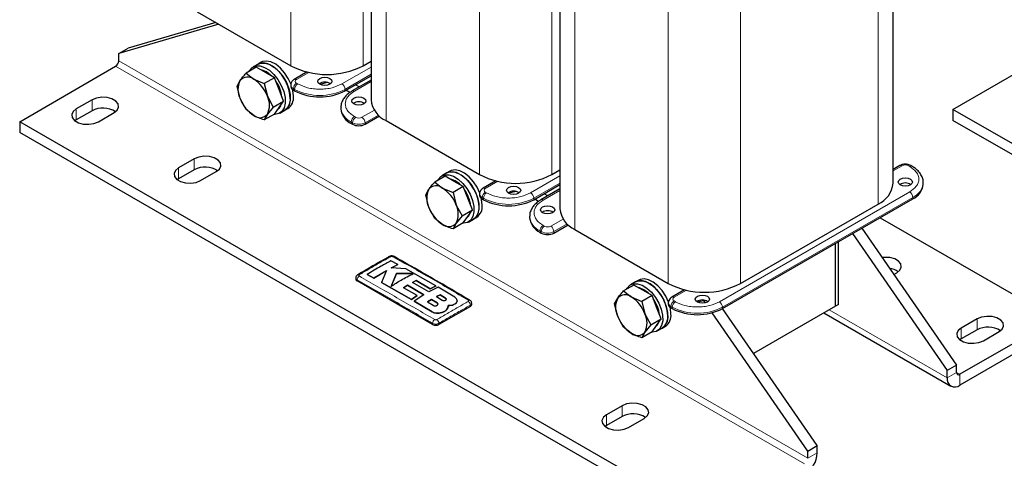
# Model space of a CAD drawing. Header units: millimetres. Extents: x 5 to 418, y 2 to 292.
# Tile 17 of 40: x 227 to 316, y 57 to 97. Entities that reach past the tile are written whole.
import ezdxf

# ---------------------------------------------------------------- set-up
doc = ezdxf.new("R2010")
doc.units = ezdxf.units.MM

msp = doc.modelspace()

# ---------------------------------------------------------------- linework, layer by layer
at = {"color": 7, "linetype": 'Continuous', "lineweight": 18}
for p, q in [((251.4828, 120.6267), (251.4828, 92.4724)), ((257.9882, 115.9196), (257.9882, 92.4724)), ((260.0529, 115.6793), (260.0529, 87.525)), ((268.4534, 110.8298), (268.4534, 82.6755)), ((274.9588, 106.1227), (274.9588, 82.6755)), ((277.0235, 105.8824), (277.0235, 77.7281)), ((304.2895, 104.6085), (304.2895, 80.014)), ((285.4239, 101.0329), (285.4239, 72.8786)), ((291.9293, 100.3589), (291.9293, 72.8786)), ((297.6852, 56.6546), (235.7426, 92.4133)), ((297.968, 57.1445), (236.0255, 92.9032)), ((256.079, 90.8314), (258.7056, 92.3478)), ((253.1167, 91.8645), (252.0061, 91.2233)), ((256.3618, 90.3415), (258.7056, 91.6946)), ((251.7232, 90.4069), (251.8364, 90.3415)), ((251.7232, 90.2762), (251.7232, 90.4069)), ((251.8364, 90.3415), (251.8364, 90.2109)), ((252.1192, 90.8314), (252.0061, 90.8967)), ((256.3618, 90.2109), (256.3618, 90.3415)), ((258.7056, 91.0415), (257.2104, 90.1783)), ((232.2071, 88.5762), (232.2071, 87.5964)), ((233.6213, 89.3926), (233.6213, 88.4128)), ((257.3235, 87.8271), (257.2104, 87.8924)), ((257.8892, 87.8271), (258.9999, 88.4682)), ((258.172, 87.3372), (259.3695, 88.0285)), ((256.9275, 87.4025), (257.0407, 87.3372)), ((256.9275, 87.2718), (256.9275, 87.4025)), ((257.0407, 87.3372), (257.0407, 87.2065)), ((258.172, 87.2065), (258.172, 87.3372)), ((241.3995, 83.2695), (241.3995, 82.2897)), ((242.8137, 84.086), (242.8137, 83.1061)), ((306.4533, 83.4674), (305.6369, 82.9961)), ((307.019, 83.4674), (307.1321, 83.4021)), ((273.0496, 81.0345), (275.6762, 82.5509)), ((270.0873, 82.0676), (268.9766, 81.4264)), ((273.3324, 80.5446), (275.6762, 81.8977)), ((268.6938, 80.61), (268.8069, 80.5446)), ((268.6938, 80.4793), (268.6938, 80.61)), ((269.0898, 81.0345), (268.9766, 81.0999)), ((275.6762, 81.2446), (274.1809, 80.3814)), ((290.0201, 71.2376), (307.1321, 81.1162)), ((290.303, 70.7477), (307.415, 80.6263)), ((307.415, 80.6263), (307.415, 80.4956)), ((268.8069, 80.5446), (268.8069, 80.414)), ((273.3324, 80.414), (273.3324, 80.5446)), ((274.2941, 78.0302), (274.1809, 78.0955)), ((274.8598, 78.0302), (275.9704, 78.6713)), ((275.1426, 77.5403), (276.3401, 78.2316)), ((273.8981, 77.6056), (274.0112, 77.5403)), ((273.8981, 77.4749), (273.8981, 77.6056)), ((274.0112, 77.5403), (274.0112, 77.4096)), ((275.1426, 77.4096), (275.1426, 77.5403)), ((257.4508, 73.1053), (257.4508, 73.2072)), ((287.0579, 72.2707), (285.9472, 71.6295)), ((264.6376, 71.1277), (264.6376, 71.1211)), ((265.4051, 71.5594), (265.4051, 71.5529)), ((267.6331, 70.8193), (267.6331, 70.9212)), ((286.0603, 71.2376), (285.9472, 71.303)), ((264.1902, 70.327), (264.1902, 70.3205)), ((285.6644, 70.8131), (285.7775, 70.7477)), ((285.6644, 70.6824), (285.6644, 70.8131)), ((285.7775, 70.7477), (285.7775, 70.6171)), ((290.303, 70.6171), (290.303, 70.7477)), ((299.8912, 70.5011), (310.4979, 64.3779)), ((264.239, 69.1865), (264.239, 69.2884)), ((264.8047, 69.1865), (264.8047, 69.2884)), ((313.1849, 69.6845), (313.1849, 68.7047)), ((311.7707, 68.8681), (311.7707, 67.8883)), ((310.4979, 64.3779), (311.3465, 64.8678)), ((311.3465, 64.8677), (311.6293, 64.7044)), ((311.6293, 64.7044), (311.6293, 63.7246)), ((281.2803, 61.8797), (281.2803, 60.8998)), ((279.8661, 61.0632), (279.8661, 60.0834)), ((297.968, 57.1445), (298.8165, 57.6344))]:
    msp.add_line(p, q, dxfattribs=at)
at = {"color": 7, "linetype": 'Continuous', "lineweight": 25}
for p, q in [((258.7056, 116.3174), (258.7056, 89.4027)), ((275.6762, 106.5206), (275.6762, 79.6058)), ((305.6369, 81.8918), (305.6369, 105.3415)), ((243.0824, 97.3219), (251.4828, 92.4724)), ((245.0335, 96.1955), (236.0255, 93.5565)), ((244.7563, 96.3556), (236.874, 94.0463)), ((236.0255, 93.5565), (236.874, 94.0463)), ((236.0255, 92.9032), (236.0255, 93.5565)), ((311.0144, 88.534), (319.6411, 93.5141)), ((227.1159, 87.4332), (235.7426, 92.4133)), ((248.3894, 92.3308), (247.4692, 91.7996)), ((248.5434, 92.6151), (248.0909, 92.3539)), ((249.2059, 91.8594), (248.3894, 92.3308)), ((248.8263, 92.7784), (248.5434, 92.6151)), ((257.9882, 92.4724), (258.7056, 92.8866)), ((247.4692, 91.7996), (248.1594, 91.2553)), ((248.1594, 91.2553), (249.1022, 90.8569)), ((250.0224, 91.3881), (249.1022, 90.8569)), ((250.0224, 91.3881), (249.2059, 91.8594)), ((250.4307, 90.3359), (250.0224, 91.3881)), ((252.9492, 91.903), (251.8061, 91.2431)), ((256.3618, 90.2109), (258.7056, 91.5639)), ((258.7056, 91.1768), (257.0104, 90.1981)), ((246.6527, 90.6378), (246.9347, 91.1458)), ((246.9347, 89.5127), (246.6527, 90.6378)), ((249.1022, 90.8569), (249.3842, 89.7317)), ((250.8389, 89.2836), (250.4307, 90.3359)), ((251.4889, 90.7334), (251.4889, 90.6028)), ((254.7681, 90.9505), (254.1173, 90.7887)), ((257.6303, 90.556), (257.2949, 90.7496)), ((247.4692, 88.5334), (246.9347, 89.5127)), ((249.3842, 89.7317), (249.9187, 88.7524)), ((251.7232, 90.2762), (251.8364, 90.2109)), ((256.7936, 90.0593), (256.4464, 90.2597)), ((233.6213, 89.3926), (232.2071, 88.5762)), ((248.1594, 87.9891), (247.4692, 88.5334)), ((249.9187, 88.7524), (249.3842, 88.0986)), ((249.9187, 88.7524), (250.8389, 89.2836)), ((250.0224, 88.1219), (250.4307, 88.7028)), ((250.4307, 88.7028), (250.8389, 89.2836)), ((250.9432, 88.4581), (251.2261, 88.6214)), ((255.9903, 88.7087), (255.9903, 88.5781)), ((372.9569, 52.7754), (311.0144, 88.534)), ((311.0144, 88.534), (311.0144, 87.5542)), ((233.6213, 88.4128), (232.2071, 87.5964)), ((234.187, 87.4332), (235.6012, 88.2496)), ((250.0224, 88.1219), (249.1022, 87.5907)), ((249.3842, 88.0986), (249.1022, 87.5907)), ((250.4907, 88.1968), (250.9432, 88.4581)), ((258.172, 87.2065), (259.457, 87.9483)), ((259.3446, 87.8834), (259.49, 87.9196)), ((289.0585, 51.6746), (227.1159, 87.4332)), ((227.1159, 87.4332), (227.1159, 86.4534)), ((232.2071, 87.5964), (232.0836, 87.5148)), ((256.9275, 87.2718), (257.0407, 87.2065)), ((260.0529, 87.525), (268.4534, 82.6755)), ((372.9569, 51.7955), (311.0144, 87.5542)), ((289.0585, 50.6947), (227.1159, 86.4534)), ((242.8137, 84.086), (241.3995, 83.2695)), ((306.2533, 83.4872), (305.6369, 83.1314)), ((307.3321, 83.4219), (307.219, 83.4872)), ((242.8137, 83.1061), (241.3995, 82.2897)), ((243.3794, 82.1266), (244.7936, 82.943)), ((265.36, 82.5339), (264.4398, 82.0027)), ((265.514, 82.8182), (265.0614, 82.557)), ((266.1765, 82.0625), (265.36, 82.5339)), ((265.7968, 82.9815), (265.514, 82.8182)), ((274.9588, 82.6755), (275.6762, 83.0897)), ((241.3995, 82.2897), (241.276, 82.2081)), ((264.4398, 82.0027), (265.13, 81.4584)), ((265.13, 81.4584), (266.0728, 81.06)), ((266.993, 81.5912), (266.0728, 81.06)), ((266.993, 81.5912), (266.1765, 82.0625)), ((267.4012, 80.539), (266.993, 81.5912)), ((269.9198, 82.1061), (268.7766, 81.4462)), ((273.3324, 80.414), (275.6762, 81.767)), ((308.3522, 81.8019), (308.3522, 81.9325)), ((263.6233, 80.8409), (263.9052, 81.3489)), ((263.9052, 79.7158), (263.6233, 80.8409)), ((266.0728, 81.06), (266.3547, 79.9348)), ((268.4595, 80.9365), (268.4595, 80.8059)), ((271.7387, 81.1536), (271.0879, 80.9918)), ((275.6762, 81.3799), (273.981, 80.4012)), ((274.6008, 80.7591), (274.2655, 80.9527)), ((264.4398, 78.7365), (263.9052, 79.7158)), ((266.3547, 79.9348), (266.8893, 78.9555)), ((267.8095, 79.4868), (267.4012, 80.539)), ((268.6938, 80.4793), (268.8069, 80.414)), ((273.7641, 80.2624), (273.417, 80.4628)), ((290.303, 70.6171), (307.415, 80.4956)), ((291.9293, 72.8786), (304.2895, 80.014)), ((266.8893, 78.9555), (266.3547, 78.3017)), ((266.8893, 78.9555), (267.8095, 79.4868)), ((266.993, 78.325), (267.4012, 78.9059)), ((267.4012, 78.9059), (267.8095, 79.4868)), ((267.9138, 78.6612), (268.1966, 78.8245)), ((272.9608, 78.9118), (272.9608, 78.7812)), ((304.4718, 78.7966), (320.256, 69.6845)), ((265.13, 78.1922), (264.4398, 78.7365)), ((266.993, 78.325), (266.0728, 77.7938)), ((266.3547, 78.3017), (266.0728, 77.7938)), ((267.4612, 78.3999), (267.9138, 78.6612)), ((275.1426, 77.4096), (276.4275, 78.1514)), ((276.3152, 78.0865), (276.4605, 78.1227)), ((273.8981, 77.4749), (274.0112, 77.4096)), ((277.0235, 77.7281), (285.4239, 72.8786)), ((301.9816, 77.359), (310.4979, 65.0312)), ((302.8301, 77.8488), (311.3465, 65.521)), ((300.457, 70.8277), (300.457, 76.4789)), ((300.7399, 70.991), (300.7399, 76.6422)), ((261.1187, 74.5905), (260.4966, 74.9273)), ((260.5155, 74.2709), (261.1187, 74.5905)), ((261.1187, 74.584), (260.5155, 74.2644)), ((261.1187, 74.5905), (261.1187, 74.584)), ((258.3433, 73.6854), (258.965, 73.3501)), ((258.3433, 73.6854), (258.3433, 73.6789)), ((258.965, 73.3436), (258.3433, 73.6789)), ((258.965, 73.3501), (260.0904, 74.0335)), ((260.0904, 74.0269), (258.965, 73.3436)), ((260.0904, 74.0335), (259.6498, 72.9763)), ((261.8266, 74.2028), (260.5155, 74.2709)), ((260.996, 73.7741), (260.5186, 72.6222)), ((260.5186, 72.6157), (260.996, 73.7676)), ((262.5013, 73.7586), (260.996, 73.7741)), ((260.996, 73.7741), (260.996, 73.7676)), ((260.996, 73.7676), (262.5013, 73.7521)), ((264.5412, 72.6536), (261.8266, 74.2028)), ((305.7018, 73.6919), (305.9725, 73.8482)), ((257.3336, 73.37), (257.3336, 73.2685)), ((264.239, 69.1865), (257.4508, 73.1053)), ((258.965, 73.3501), (258.965, 73.3436)), ((259.6498, 72.9763), (262.337, 71.4453)), ((259.6498, 72.9763), (259.6498, 72.9698)), ((262.337, 71.4388), (259.6498, 72.9698)), ((261.63, 72.4969), (261.9907, 72.722)), ((261.9907, 72.7155), (261.63, 72.4904)), ((261.9907, 72.722), (263.4553, 71.8618)), ((261.9907, 72.722), (261.9907, 72.7155)), ((263.4553, 71.8553), (261.9907, 72.7155)), ((262.4357, 72.9772), (262.7619, 73.1478)), ((262.7619, 73.1413), (262.4357, 72.9706)), ((263.9007, 72.117), (262.4357, 72.9772)), ((262.7619, 73.1478), (264.0303, 72.4074)), ((262.7619, 73.1478), (262.7619, 73.1413)), ((264.0303, 72.4009), (262.7619, 73.1413)), ((264.0303, 72.4074), (264.5412, 72.6536)), ((264.5412, 72.6471), (264.0303, 72.4009)), ((264.5412, 72.6536), (264.5412, 72.6471)), ((282.3306, 72.737), (281.4103, 72.2058)), ((282.4845, 73.0213), (282.032, 72.7601)), ((283.1471, 72.2656), (282.3306, 72.737)), ((282.7674, 73.1846), (282.4845, 73.0213)), ((262.8473, 71.787), (261.63, 72.4969)), ((262.337, 71.4453), (262.8473, 71.787)), ((262.8473, 71.7804), (262.337, 71.4388)), ((263.4553, 71.8618), (262.5845, 71.2987)), ((262.8473, 71.787), (262.8473, 71.7804)), ((264.7378, 72.5372), (263.9007, 72.117)), ((264.0303, 72.4074), (264.0303, 72.4009)), ((264.9127, 71.8659), (264.597, 71.6964)), ((264.597, 71.6898), (264.9127, 71.8594)), ((266.234, 71.635), (264.7378, 72.5372)), ((265.4051, 71.5594), (264.9127, 71.8659)), ((264.9127, 71.8659), (264.9127, 71.8594)), ((264.9127, 71.8594), (265.4051, 71.5529)), ((281.4103, 72.2058), (282.1005, 71.6615)), ((283.9635, 71.7943), (283.0433, 71.2631)), ((283.9635, 71.7943), (283.1471, 72.2656)), ((284.3718, 70.7421), (283.9635, 71.7943)), ((286.8903, 72.3092), (285.7472, 71.6493)), ((262.337, 71.4453), (262.337, 71.4388)), ((262.5845, 71.2987), (264.1902, 70.327)), ((262.5845, 71.2987), (262.5845, 71.2921)), ((264.1902, 70.3205), (262.5845, 71.2921)), ((264.1451, 71.4373), (263.7845, 71.2166)), ((263.7845, 71.21), (264.1451, 71.4307)), ((263.7845, 71.2166), (264.2769, 70.9096)), ((264.6376, 71.1277), (264.1451, 71.4373)), ((264.1451, 71.4373), (264.1451, 71.4307)), ((264.1451, 71.4307), (264.6376, 71.1211)), ((264.597, 71.6964), (265.0895, 71.3871)), ((267.6331, 70.8193), (264.8047, 69.1865)), ((265.6059, 70.6758), (265.6442, 70.8945)), ((265.6353, 70.8371), (265.6059, 70.6692)), ((265.6482, 70.8363), (265.6482, 70.8429)), ((266.234, 71.033), (266.234, 71.0265)), ((266.448, 71.3231), (266.448, 71.3297)), ((267.7503, 70.9826), (267.7503, 71.0841)), ((280.5939, 71.044), (280.8758, 71.552)), ((280.8758, 69.9189), (280.5939, 71.044)), ((282.1005, 71.6615), (283.0433, 71.2631)), ((283.0433, 71.2631), (283.3253, 70.1379)), ((285.43, 71.1396), (285.43, 71.009)), ((288.7093, 71.3567), (288.0585, 71.1949)), ((288.7578, 71.1299), (288.617, 71.3337)), ((300.457, 70.8277), (293.0911, 66.5754)), ((300.7399, 70.991), (300.457, 70.8277)), ((264.9307, 70.2335), (264.9307, 70.2269)), ((265.6059, 70.6758), (265.6059, 70.6692)), ((283.3253, 70.1379), (283.8598, 69.1586)), ((284.78, 69.6899), (284.3718, 70.7421)), ((285.6644, 70.6824), (285.7775, 70.6171)), ((297.968, 57.7978), (289.3704, 70.2432)), ((298.8165, 58.2876), (290.3001, 70.6155)), ((299.4224, 70.2304), (310.8294, 63.6454)), ((281.4103, 68.9396), (280.8758, 69.9189)), ((283.8598, 69.1586), (283.3253, 68.5048)), ((283.8598, 69.1586), (284.78, 69.6899)), ((283.9635, 68.5281), (284.3718, 69.109)), ((284.3718, 69.109), (284.78, 69.6899)), ((320.256, 69.6845), (311.6293, 64.7044)), ((313.1849, 69.6845), (311.7707, 68.8681)), ((282.1005, 68.3953), (281.4103, 68.9396)), ((283.9635, 68.5281), (283.0433, 67.9969)), ((283.3253, 68.5048), (283.0433, 67.9969)), ((284.4318, 68.603), (284.8844, 68.8643)), ((284.8844, 68.8643), (285.1672, 69.0276)), ((320.256, 68.7047), (311.6293, 63.7246)), ((313.1849, 68.7047), (311.7707, 67.8883)), ((313.7506, 67.7251), (315.1648, 68.5415)), ((311.7707, 67.8883), (311.6472, 67.8067)), ((311.3465, 65.521), (310.4979, 65.0312)), ((311.3465, 64.8678), (311.3465, 65.521)), ((310.4979, 64.3779), (310.4979, 65.0312)), ((281.2803, 61.8797), (279.8661, 61.0632)), ((281.2803, 60.8998), (279.8661, 60.0834)), ((281.846, 59.9203), (283.2602, 60.7367)), ((279.8661, 60.0834), (279.7426, 60.0018)), ((297.968, 57.7978), (298.8165, 58.2876)), ((297.968, 57.1445), (297.968, 57.7978)), ((298.8165, 57.6344), (298.8165, 58.2876))]:
    msp.add_line(p, q, dxfattribs=at)
at = {"color": 7, "linetype": 'Continuous', "lineweight": 25, "flags": 128}
for points in [[(247.7328, 91.9517), (247.7813, 92.0424), (248.0217, 92.309), (248.3417, 92.4478), (248.7214, 92.4501), (249.1369, 92.3158), (249.562, 92.0533), (249.9701, 91.679), (250.3355, 91.2166), (250.6353, 90.695), (250.8506, 90.147), (250.9678, 89.6071), (250.9797, 89.1092), (250.8855, 88.6846), (250.6911, 88.3599), (250.4087, 88.1556), (250.056, 88.0844), (249.9634, 88.0878)], [(251.4404, 89.5569), (251.3871, 90.075), (251.2305, 90.6222), (250.9804, 91.1639), (250.6527, 91.6663), (250.2677, 92.0976), (249.8499, 92.4309), (249.4253, 92.6452), (249.0208, 92.7269), (248.6616, 92.671), (248.5434, 92.6151)], [(248.5434, 92.6151), (248.7943, 92.7091), (249.174, 92.7114), (249.5894, 92.5771), (250.0146, 92.3145), (250.4227, 91.9403), (250.7881, 91.4778), (251.0878, 90.9562), (251.3031, 90.4083), (251.4204, 89.8684), (251.4323, 89.3704), (251.3381, 88.9458), (251.1436, 88.6211), (250.9432, 88.4581)], [(249.2908, 91.9084), (248.9092, 92.0681), (248.8083, 92.089)], [(251.5284, 90.7444), (251.5133, 90.7855), (251.2633, 91.3272), (250.9355, 91.8296), (250.5506, 92.2609), (250.1327, 92.5942), (249.7082, 92.8084), (249.3036, 92.8902), (248.9444, 92.8343), (248.8263, 92.7784)], [(249.7722, 91.533), (249.6723, 91.6276), (249.2908, 91.9084)], [(254.0991, 91.3213), (254.3067, 91.4014), (254.5517, 91.4295), (254.7966, 91.4014), (255.0042, 91.3213), (255.1429, 91.2014), (255.1917, 91.06), (255.1429, 90.9186), (255.0042, 90.7988), (254.7966, 90.7187), (254.5517, 90.6906), (254.3067, 90.7187), (254.0991, 90.7988), (253.9604, 90.9186), (253.9117, 91.06), (253.9604, 91.2014), (254.0991, 91.3213)], [(251.7232, 89.7202), (251.6699, 90.2383), (251.6519, 90.3234)], [(235.6012, 88.2496), (235.8801, 88.4796), (236.0059, 88.7507), (235.9635, 89.0303), (235.7581, 89.2847), (235.4142, 89.4832), (234.9736, 89.6018), (234.4892, 89.6263), (234.0196, 89.5536), (233.6213, 89.3926)], [(258.0589, 89.0353), (257.8513, 88.9552), (257.6064, 88.9271), (257.3614, 88.9552), (257.1538, 89.0353), (257.0151, 89.1552), (256.9664, 89.2966), (257.0151, 89.438), (257.1538, 89.5578), (257.3614, 89.6379), (257.6064, 89.6661), (257.8513, 89.6379), (258.0589, 89.5578), (258.1976, 89.438), (258.2464, 89.2966), (258.1976, 89.1552), (258.0589, 89.0353)], [(232.2071, 88.5762), (231.9282, 88.3463), (231.8024, 88.0752), (231.8447, 87.7955), (232.0502, 87.5411), (232.394, 87.3427), (232.8347, 87.2241), (233.319, 87.1996), (233.7887, 87.2722), (234.187, 87.4332)], [(244.7936, 82.943), (245.0725, 83.1729), (245.1983, 83.444), (245.1559, 83.7236), (244.9504, 83.978), (244.6066, 84.1765), (244.166, 84.2951), (243.6816, 84.3196), (243.212, 84.247), (242.8137, 84.086)], [(241.3995, 83.2695), (241.1206, 83.0396), (240.9947, 82.7685), (241.0371, 82.4889), (241.2426, 82.2345), (241.5864, 82.036), (242.0271, 81.9174), (242.5114, 81.8929), (242.9811, 81.9656), (243.3794, 82.1266)], [(264.7034, 82.1548), (264.7519, 82.2455), (264.9922, 82.5121), (265.3123, 82.6509), (265.692, 82.6532), (266.1074, 82.5189), (266.5326, 82.2564), (266.9407, 81.8821), (267.3061, 81.4197), (267.6058, 80.8981), (267.8211, 80.3501), (267.9384, 79.8102), (267.9503, 79.3123), (267.8561, 78.8877), (267.6617, 78.563), (267.3792, 78.3587), (267.0266, 78.2875), (266.934, 78.2909)], [(268.4109, 79.76), (268.3576, 80.2781), (268.201, 80.8253), (267.951, 81.367), (267.6232, 81.8694), (267.2383, 82.3007), (266.8204, 82.634), (266.3959, 82.8483), (265.9913, 82.93), (265.6321, 82.8741), (265.514, 82.8182)], [(265.514, 82.8182), (265.7648, 82.9122), (266.1445, 82.9145), (266.56, 82.7802), (266.9851, 82.5176), (267.3932, 82.1434), (267.7586, 81.6809), (268.0584, 81.1593), (268.2737, 80.6114), (268.391, 80.0715), (268.4029, 79.5735), (268.3086, 79.1489), (268.1142, 78.8242), (267.9138, 78.6612)], [(268.4989, 80.9475), (268.4839, 80.9886), (268.2338, 81.5303), (267.9061, 82.0327), (267.5212, 82.464), (267.1033, 82.7973), (266.6787, 83.0115), (266.2742, 83.0933), (265.915, 83.0374), (265.7968, 82.9815)], [(306.2836, 82.2592), (306.4912, 82.3392), (306.7361, 82.3674), (306.9811, 82.3392), (307.1887, 82.2592), (307.3274, 82.1393), (307.3761, 81.9979), (307.3274, 81.8565), (307.1887, 81.7366), (306.9811, 81.6566), (306.7361, 81.6284), (306.4912, 81.6566), (306.2836, 81.7366), (306.1449, 81.8565), (306.0961, 81.9979), (306.1449, 82.1393), (306.2836, 82.2592)], [(266.2613, 82.1115), (265.8798, 82.2712), (265.7789, 82.2921)], [(266.7427, 81.7361), (266.6429, 81.8307), (266.2613, 82.1115)], [(271.0697, 81.5244), (271.2773, 81.6045), (271.5222, 81.6326), (271.7671, 81.6045), (271.9748, 81.5244), (272.1135, 81.4045), (272.1622, 81.2631), (272.1135, 81.1217), (271.9748, 81.0019), (271.7671, 80.9218), (271.5222, 80.8937), (271.2773, 80.9218), (271.0697, 81.0019), (270.9309, 81.1217), (270.8822, 81.2631), (270.9309, 81.4045), (271.0697, 81.5244)], [(268.6938, 79.9233), (268.6405, 80.4414), (268.6225, 80.5265)], [(275.0295, 79.2384), (274.8218, 79.1584), (274.5769, 79.1302), (274.332, 79.1584), (274.1244, 79.2384), (273.9856, 79.3583), (273.9369, 79.4997), (273.9856, 79.6411), (274.1244, 79.7609), (274.332, 79.841), (274.5769, 79.8692), (274.8218, 79.841), (275.0295, 79.7609), (275.1682, 79.6411), (275.2169, 79.4997), (275.1682, 79.3583), (275.0295, 79.2384)], [(305.9725, 73.8482), (306.2513, 74.0781), (306.3772, 74.3492), (306.3348, 74.6289), (306.1293, 74.8833), (305.7855, 75.0817), (305.3449, 75.2003), (304.8605, 75.2248), (304.6561, 75.2056)], [(281.6739, 72.3579), (281.7225, 72.4486), (281.9628, 72.7152), (282.2828, 72.854), (282.6625, 72.8563), (283.078, 72.722), (283.5031, 72.4595), (283.9112, 72.0852), (284.2766, 71.6228), (284.5764, 71.1012), (284.7917, 70.5532), (284.909, 70.0133), (284.9209, 69.5154), (284.8266, 69.0908), (284.6322, 68.7661), (284.3498, 68.5618), (283.9972, 68.4906), (283.9045, 68.494)], [(285.3815, 69.9631), (285.3282, 70.4812), (285.1716, 71.0284), (284.9216, 71.5701), (284.5938, 72.0725), (284.2089, 72.5038), (283.791, 72.8371), (283.3665, 73.0514), (282.9619, 73.1331), (282.6027, 73.0772), (282.4845, 73.0213)], [(282.4845, 73.0213), (282.7354, 73.1153), (283.1151, 73.1176), (283.5305, 72.9833), (283.9557, 72.7207), (284.3638, 72.3465), (284.7292, 71.884), (285.029, 71.3624), (285.2442, 70.8145), (285.3615, 70.2746), (285.3734, 69.7767), (285.2792, 69.352), (285.0848, 69.0273), (284.8844, 68.8643)], [(285.4695, 71.1506), (285.4544, 71.1917), (285.2044, 71.7334), (284.8766, 72.2358), (284.4917, 72.6671), (284.0739, 73.0004), (283.6493, 73.2146), (283.2447, 73.2964), (282.8856, 73.2405), (282.7674, 73.1846)], [(283.2319, 72.3146), (282.8504, 72.4743), (282.7494, 72.4952)], [(283.7133, 71.9392), (283.6135, 72.0338), (283.2319, 72.3146)], [(288.0402, 71.7275), (288.2479, 71.8076), (288.4928, 71.8357), (288.7377, 71.8076), (288.9453, 71.7275), (289.0841, 71.6076), (289.1328, 71.4662), (289.0841, 71.3248), (288.9453, 71.205), (288.7377, 71.1249), (288.4928, 71.0968), (288.2479, 71.1249), (288.0402, 71.205), (287.9015, 71.3248), (287.8528, 71.4662), (287.9015, 71.6076), (288.0402, 71.7275)], [(285.6644, 70.1264), (285.611, 70.6445), (285.5931, 70.7296)], [(315.1648, 68.5415), (315.4437, 68.7715), (315.5696, 69.0426), (315.5272, 69.3222), (315.3217, 69.5766), (314.9779, 69.7751), (314.5372, 69.8937), (314.0529, 69.9182), (313.5832, 69.8455), (313.1849, 69.6845)], [(311.7707, 68.8681), (311.4919, 68.6382), (311.366, 68.3671), (311.4084, 68.0874), (311.6139, 67.8331), (311.9577, 67.6346), (312.3983, 67.516), (312.8827, 67.4915), (313.3523, 67.5641), (313.7506, 67.7251)], [(283.2602, 60.7367), (283.5391, 60.9666), (283.6649, 61.2377), (283.6225, 61.5173), (283.4171, 61.7717), (283.0732, 61.9702), (282.6326, 62.0888), (282.1482, 62.1133), (281.6786, 62.0407), (281.2803, 61.8797)], [(279.8661, 61.0632), (279.5872, 60.8333), (279.4614, 60.5622), (279.5037, 60.2826), (279.7092, 60.0282), (280.053, 59.8297), (280.4937, 59.7111), (280.978, 59.6866), (281.4477, 59.7593), (281.846, 59.9203)]]:
    msp.add_lwpolyline(points, dxfattribs=at)
at = {"color": 7, "linetype": 'Continuous', "lineweight": 25}
for centre, radius, start, end in [((235.4114, 92.9312), 0.6147, 302.605478, 357.394522), ((254.7355, 98.7501), 7.0703, 242.609672, 297.390328), ((247.603, 90.5743), 0.8794, 50.751832, 139.467204), ((246.5039, 88.6705), 3.0695, 20.227114, 57.362029), ((248.5678, 90.3292), 1.8259, 153.43643, 206.56357), ((247.6188, 89.2909), 3.098, 6.717262, 35.694097), ((251.8893, 90.6427), 0.4024, 185.694799, 245.625342), ((254.5517, 90.0766), 0.9069, 56.33248, 123.66752), ((249.8149, 90.574), 3.0695, 200.227114, 237.362029), ((247.751, 88.9152), 1.8259, 333.43643, 26.56357), ((250.2936, 89.4139), 1.1557, 304.203431, 7.108749), ((250.5764, 89.5772), 1.1557, 304.203431, 7.108749), ((254.0991, 94.578), 4.9185, 242.609672, 297.390328), ((234.6036, 86.5814), 2.0782, 57.351721, 118.20711), ((249.8371, 89.2432), 0.8366, 307.057035, 342.741622), ((257.5917, 88.7378), 1.6094, 185.694799, 245.625342), ((257.6064, 88.3132), 0.9069, 56.33248, 123.66752), ((261.0077, 89.6323), 2.3135, 185.694799, 245.625342), ((248.7158, 88.6701), 0.8794, 230.751832, 319.467204), ((257.6064, 88.2983), 1.2296, 242.609672, 297.390328), ((243.7959, 81.2747), 2.0782, 57.351721, 118.20711), ((271.7061, 88.9532), 7.0703, 242.609672, 297.390328), ((264.5736, 80.7774), 0.8794, 50.751832, 139.467204), ((263.4745, 78.8736), 3.0695, 20.227114, 57.362029), ((303.3347, 82.1213), 2.3135, 294.374658, 354.305201), ((306.7361, 81.0145), 0.9069, 56.33248, 123.66752), ((306.7508, 81.9616), 1.6094, 294.374658, 354.305201), ((265.5384, 80.5323), 1.8259, 153.43643, 206.56357), ((264.5894, 79.494), 3.098, 6.717262, 35.694097), ((268.8598, 80.8458), 0.4024, 185.694799, 245.625342), ((271.5222, 80.2797), 0.9069, 56.33248, 123.66752), ((266.7855, 80.7771), 3.0695, 200.227114, 237.362029), ((264.7215, 79.1183), 1.8259, 333.43643, 26.56357), ((267.2641, 79.617), 1.1557, 304.203431, 7.108749), ((267.547, 79.7803), 1.1557, 304.203431, 7.108749), ((271.0697, 84.7811), 4.9185, 242.609672, 297.390328), ((266.8076, 79.4463), 0.8366, 307.057035, 342.741622), ((274.5769, 78.5163), 0.9069, 56.33248, 123.66752), ((277.9783, 79.8354), 2.3135, 185.694799, 245.625342), ((265.6863, 78.8732), 0.8794, 230.751832, 319.467204), ((274.5623, 78.9409), 1.6094, 185.694799, 245.625342), ((274.5769, 78.5014), 1.2296, 242.609672, 297.390328), ((260.3973, 75.1692), 0.1394, 55.563125, 114.467134), ((257.5643, 73.5353), 0.138, 55.218177, 114.71128), ((305.0945, 72.4588), 1.7795, 55.751447, 82.210096), ((257.5338, 73.2885), 0.2012, 185.694799, 245.625342), ((288.6766, 79.1563), 7.0703, 242.609672, 297.390328), ((281.5442, 70.9805), 0.8794, 50.751832, 139.467204), ((267.519, 71.2539), 0.1339, 62.678815, 125.641213), ((267.5501, 71.0026), 0.2012, 294.374658, 354.305201), ((282.509, 70.7354), 1.8259, 153.43643, 206.56357), ((280.445, 69.0767), 3.0695, 20.227114, 57.362029), ((281.5599, 69.6971), 3.098, 6.717262, 35.694097), ((285.8304, 71.0489), 0.4024, 185.694799, 245.625342), ((288.4928, 70.4828), 0.9069, 56.33248, 123.66752), ((281.6921, 69.3214), 1.8259, 333.43643, 26.56357), ((284.2347, 69.8201), 1.1557, 304.203431, 7.108749), ((284.5175, 69.9834), 1.1557, 304.203431, 7.108749), ((288.0402, 74.9842), 4.9185, 242.609672, 297.390328), ((264.5219, 69.7324), 0.6148, 242.609672, 297.390328), ((283.756, 70.9802), 3.0695, 200.227114, 237.362029), ((283.7782, 69.6494), 0.8366, 307.057035, 342.741622), ((282.6569, 69.0764), 0.8794, 230.751832, 319.467204), ((314.1672, 66.8733), 2.0782, 57.351721, 118.20711), ((311.5189, 64.8398), 0.1747, 170.785963, 309.203285), ((311.1877, 64.266), 0.6987, 170.785963, 309.203285), ((282.2626, 59.0684), 2.0782, 57.351721, 118.20711), ((296.3602, 57.7462), 2.4589, 302.605478, 357.394522)]:
    msp.add_arc(centre, radius, start, end, dxfattribs=at)
at = {"color": 7, "linetype": 'Continuous', "lineweight": 18}
for centre, radius, start, end in [((251.8889, 91.0597), 0.2012, 54.383269, 114.297399), ((252.068, 91.06), 0.1746, 110.783421, 249.216579), ((251.8893, 90.7734), 0.4024, 185.717719, 245.623344), ((252.3373, 90.3789), 0.6147, 122.605478, 177.394522), ((252.4504, 90.3136), 0.6147, 122.605478, 177.394522), ((254.0991, 94.7086), 4.9185, 242.609672, 297.390328), ((255.7478, 90.3136), 0.6147, 2.605478, 57.394522), ((257.0927, 90.0134), 0.2025, 54.49119, 113.068435), ((257.5599, 88.845), 1.575, 184.747246, 246.327988), ((257.5416, 87.3745), 0.6147, 122.605478, 177.394522), ((257.6548, 87.3092), 0.6147, 122.605478, 177.394522), ((257.6064, 88.3729), 0.6148, 242.609672, 297.390328), ((257.558, 87.3092), 0.6147, 2.605478, 57.394522), ((257.6064, 88.4289), 1.2296, 242.609672, 297.390328), ((306.3361, 83.3039), 0.2012, 54.382423, 114.307119), ((306.7361, 82.9216), 0.6148, 62.609672, 117.390328), ((307.1351, 83.3148), 0.1918, 64.046936, 127.253057), ((307.2495, 83.238), 0.2018, 66.27556, 125.566629), ((268.8595, 81.2629), 0.2012, 54.383269, 114.297399), ((306.7828, 82.0686), 1.5748, 293.669056, 355.285198), ((268.8599, 80.9765), 0.4024, 185.717719, 245.623344), ((269.3079, 80.582), 0.6147, 122.605478, 177.394522), ((269.421, 80.5167), 0.6147, 122.605478, 177.394522), ((269.0386, 81.2631), 0.1746, 110.783421, 249.216579), ((272.7183, 80.5167), 0.6147, 2.605478, 57.394522), ((306.8009, 80.5983), 0.6147, 2.605478, 57.394522), ((271.0697, 84.9117), 4.9185, 242.609672, 297.390328), ((274.0633, 80.2165), 0.2025, 54.49119, 113.068435), ((274.5305, 79.0481), 1.575, 184.747246, 246.327988), ((274.5122, 77.5776), 0.6147, 122.605478, 177.394522), ((274.6253, 77.5123), 0.6147, 122.605478, 177.394522), ((274.5769, 78.576), 0.6148, 242.609672, 297.390328), ((274.5285, 77.5123), 0.6147, 2.605478, 57.394522), ((274.5769, 78.632), 1.2296, 242.609672, 297.390328), ((260.7265, 75.17), 0.1386, 64.387018, 124.525005), ((257.8775, 73.1927), 0.4269, 123.322537, 178.0586), ((267.2063, 70.9066), 0.4271, 1.96118, 56.680229), ((285.8304, 71.1796), 0.4024, 185.717719, 245.623344), ((286.2784, 70.7851), 0.6147, 122.605478, 177.394522), ((285.83, 71.466), 0.2012, 54.383269, 114.297399), ((286.3916, 70.7198), 0.6147, 122.605478, 177.394522), ((286.0092, 71.4662), 0.1746, 110.783421, 249.216579), ((289.6889, 70.7198), 0.6147, 2.605478, 57.394522), ((288.0402, 75.1148), 4.9185, 242.609672, 297.390328), ((264.6743, 69.2628), 0.436, 123.127799, 176.632329), ((264.3696, 69.2629), 0.4359, 3.347515, 56.869326)]:
    msp.add_arc(centre, radius, start, end, dxfattribs=at)
at = {"color": 7, "linetype": 'Continuous', "lineweight": 25}
for points, knots in [([(246.9347, 91.1458), (247.0094, 91.2468), (247.1606, 91.451), (247.3656, 91.6825), (247.4692, 91.7996)], [0, 0, 0, 0, 0.4945107, 1, 1, 1, 1]), ([(251.8061, 91.2431), (251.7503, 91.2053), (251.6335, 91.1263), (251.5257, 90.9489), (251.4756, 90.8033), (251.4895, 90.7346), (251.4897, 90.7332)], [0, 0, 0, 0, 0.3182379, 0.6654902, 0.9934555, 1, 1, 1, 1]), ([(257.016, 90.1942), (256.9416, 90.1516), (256.7472, 90.0405), (256.4883, 89.8189), (256.241, 89.5326), (256.0719, 89.2038), (255.986, 88.9225), (255.9997, 88.757), (256.0031, 88.715)], [0, 0, 0, 0, 0.1211477, 0.3164419, 0.5153917, 0.7184198, 0.928489, 1, 1, 1, 1]), ([(249.1022, 87.5907), (248.9343, 87.6469), (248.5954, 87.7602), (248.3056, 87.9124), (248.1594, 87.9891)], [0, 0, 0, 0, 0.495458, 1, 1, 1, 1]), ([(307.219, 83.4872), (307.1639, 83.5142), (307.0236, 83.5828), (306.7553, 83.6209), (306.4725, 83.5916), (306.3181, 83.5181), (306.2533, 83.4872)], [0, 0, 0, 0, 0.1878046, 0.477884, 0.7807662, 1, 1, 1, 1]), ([(308.3387, 81.9393), (308.3387, 82.0258), (308.3386, 82.2436), (308.207, 82.5803), (307.9741, 82.9224), (307.6779, 83.2065), (307.4359, 83.3534), (307.3279, 83.419)], [0, 0, 0, 0, 0.146713, 0.3693187, 0.5952796, 0.8192283, 1, 1, 1, 1]), ([(263.9052, 81.3489), (263.98, 81.4499), (264.1312, 81.6541), (264.3362, 81.8856), (264.4398, 82.0027)], [0, 0, 0, 0, 0.4945107, 1, 1, 1, 1]), ([(268.7766, 81.4462), (268.7208, 81.4084), (268.6041, 81.3294), (268.4963, 81.152), (268.4462, 81.0064), (268.46, 80.9377), (268.4603, 80.9363)], [0, 0, 0, 0, 0.3182379, 0.6654902, 0.9934555, 1, 1, 1, 1]), ([(273.9866, 80.3973), (273.9122, 80.3547), (273.7178, 80.2436), (273.4589, 80.022), (273.2116, 79.7357), (273.0425, 79.4069), (272.9566, 79.1256), (272.9702, 78.9601), (272.9737, 78.9181)], [0, 0, 0, 0, 0.1211477, 0.3164419, 0.5153917, 0.7184198, 0.928489, 1, 1, 1, 1]), ([(266.0728, 77.7938), (265.9049, 77.85), (265.566, 77.9633), (265.2762, 78.1155), (265.13, 78.1922)], [0, 0, 0, 0, 0.495458, 1, 1, 1, 1]), ([(260.3397, 75.2959), (260.2984, 75.2727), (259.3544, 74.7423), (258.4098, 74.187), (257.5065, 73.6559)], [0, 0, 0, 0, 0.0437351, 1, 1, 1, 1]), ([(260.7829, 75.2942), (260.7792, 75.2972), (260.7457, 75.3244), (260.653, 75.3469), (260.5114, 75.3572), (260.3978, 75.3327), (260.3467, 75.2985), (260.3407, 75.2945)], [0, 0, 0, 0, 0.0314747, 0.2834631, 0.5952216, 0.9527502, 1, 1, 1, 1]), ([(267.5775, 71.3687), (266.1348, 72.2194), (263.8704, 73.5546), (261.6062, 74.8295), (260.7845, 75.2922)], [0, 0, 0, 0, 0.637107, 1, 1, 1, 1]), ([(260.4966, 74.9273), (260.2021, 74.7648), (259.4844, 74.3688), (258.7666, 73.9389), (258.3433, 73.6854)], [0, 0, 0, 0, 0.410329, 1, 1, 1, 1]), ([(257.5075, 73.6589), (257.5028, 73.6569), (257.4603, 73.6384), (257.4001, 73.5739), (257.3417, 73.4747), (257.3384, 73.4025), (257.3369, 73.3703)], [0, 0, 0, 0, 0.04285387, 0.39343153, 0.72965395, 1, 1, 1, 1]), ([(260.5186, 72.6222), (260.8129, 72.8166), (261.4738, 73.2531), (262.1348, 73.5783), (262.5013, 73.7586)], [0, 0, 0, 0, 0.445477, 1, 1, 1, 1]), ([(280.8758, 71.552), (280.9506, 71.653), (281.1018, 71.8572), (281.3067, 72.0887), (281.4103, 72.2058)], [0, 0, 0, 0, 0.4945107, 1, 1, 1, 1]), ([(264.2769, 70.9096), (264.2992, 70.8982), (264.3437, 70.8752), (264.4288, 70.8603), (264.5156, 70.8623), (264.5961, 70.8821), (264.661, 70.917), (264.7029, 70.9634), (264.7172, 71.0161), (264.702, 71.0691), (264.6695, 71.1061), (264.6437, 71.1235), (264.6376, 71.1277)], [0, 0, 0, 0, 0.1073587, 0.2147209, 0.322003, 0.4292233, 0.5364372, 0.6436972, 0.7510459, 0.8585026, 0.9660513, 1, 1, 1, 1]), ([(264.6376, 71.1211), (264.6555, 71.1071), (264.6913, 71.079), (264.7135, 71.0379), (264.71, 71.0148), (264.7091, 71.0091)], [0, 0, 0, 0, 0.4302446, 0.8604885, 1, 1, 1, 1]), ([(265.0895, 71.3871), (265.109, 71.3769), (265.148, 71.3563), (265.2226, 71.3415), (265.2986, 71.3411), (265.3692, 71.3558), (265.4259, 71.3837), (265.4625, 71.4216), (265.4748, 71.4653), (265.4613, 71.5096), (265.4328, 71.541), (265.4104, 71.5559), (265.4051, 71.5594)], [0, 0, 0, 0, 0.107578, 0.2151551, 0.3227414, 0.4302646, 0.5376805, 0.6449865, 0.7522129, 0.8594106, 0.9666404, 1, 1, 1, 1]), ([(265.4051, 71.5529), (265.4208, 71.5409), (265.4521, 71.5168), (265.4715, 71.4822), (265.4685, 71.4629), (265.4677, 71.4581)], [0, 0, 0, 0, 0.4296304, 0.8592752, 1, 1, 1, 1]), ([(265.6442, 70.8945), (265.7314, 70.8963), (265.9057, 70.8999), (266.1064, 70.9595), (266.2006, 71.0138), (266.234, 71.033)], [0, 0, 0, 0, 0.3919652, 0.7839445, 1, 1, 1, 1]), ([(266.234, 71.0265), (266.1704, 70.9929), (266.0431, 70.9258), (265.827, 70.8871), (265.6922, 70.8877), (265.6442, 70.8879)], [0, 0, 0, 0, 0.3915996, 0.783192, 1, 1, 1, 1]), ([(266.234, 71.033), (266.2864, 71.069), (266.3911, 71.141), (266.4569, 71.282), (266.4427, 71.4263), (266.3594, 71.5484), (266.2697, 71.6104), (266.234, 71.635)], [0, 0, 0, 0, 0.2145899, 0.4291787, 0.6437974, 0.8584406, 1, 1, 1, 1]), ([(266.4389, 71.3234), (266.4388, 71.2913), (266.4386, 71.2113), (266.3583, 71.107), (266.2693, 71.0494), (266.234, 71.0265)], [0, 0, 0, 0, 0.2882398, 0.7172488, 1, 1, 1, 1]), ([(267.7476, 71.0836), (267.7485, 71.0892), (267.7555, 71.1344), (267.7272, 71.2164), (267.667, 71.3081), (267.6116, 71.3573), (267.5787, 71.3736), (267.5773, 71.3743)], [0, 0, 0, 0, 0.0473093, 0.3874574, 0.6881117, 0.9868784, 1, 1, 1, 1]), ([(285.7472, 71.6493), (285.6914, 71.6115), (285.5747, 71.5325), (285.4669, 71.3551), (285.4167, 71.2095), (285.4306, 71.1408), (285.4308, 71.1394)], [0, 0, 0, 0, 0.3182379, 0.6654902, 0.9934555, 1, 1, 1, 1]), ([(264.1902, 70.327), (264.2493, 70.2973), (264.3676, 70.2377), (264.593, 70.2003), (264.7868, 70.2037), (264.8945, 70.226), (264.9307, 70.2335)], [0, 0, 0, 0, 0.2851253, 0.5702516, 0.8553553, 1, 1, 1, 1]), ([(264.9307, 70.2269), (264.8576, 70.2141), (264.7114, 70.1884), (264.48, 70.2078), (264.3038, 70.2576), (264.2188, 70.3046), (264.1902, 70.3205)], [0, 0, 0, 0, 0.285052, 0.570102, 0.8551915, 1, 1, 1, 1]), ([(264.9307, 70.2335), (265.0387, 70.2628), (265.2547, 70.3215), (265.4936, 70.4811), (265.5693, 70.6124), (265.6059, 70.6758)], [0, 0, 0, 0, 0.3407821, 0.6815687, 1, 1, 1, 1]), ([(265.6059, 70.6692), (265.566, 70.6015), (265.4863, 70.4659), (265.241, 70.3098), (265.0318, 70.2539), (264.9307, 70.2269)], [0, 0, 0, 0, 0.34081715, 0.68164165, 1, 1, 1, 1]), ([(283.0433, 67.9969), (282.8754, 68.0531), (282.5365, 68.1664), (282.2467, 68.3186), (282.1005, 68.3953)], [0, 0, 0, 0, 0.495458, 1, 1, 1, 1])]:
    msp.add_open_spline(points, degree=3, knots=knots, dxfattribs=at)
at = {"color": 7, "linetype": 'Continuous', "lineweight": 18}
for points, knots in [([(252.1192, 90.8314), (252.3947, 90.7029), (252.8185, 90.5052), (253.5264, 90.3817), (254.0991, 90.3461), (254.6718, 90.3817), (255.3797, 90.5052), (255.8035, 90.7029), (256.079, 90.8314)], [0, 0, 0, 0, 0.2394568, 0.3683607, 0.5, 0.6316393, 0.7605432, 1, 1, 1, 1]), ([(257.2104, 90.1783), (256.9878, 90.0193), (256.6453, 89.7746), (256.4312, 89.366), (256.3696, 89.0353), (256.4312, 88.7047), (256.6453, 88.2961), (256.9878, 88.0514), (257.2104, 87.8924)], [0, 0, 0, 0, 0.2394568, 0.3683607, 0.5, 0.6316393, 0.7605432, 1, 1, 1, 1]), ([(307.1321, 81.1162), (307.3547, 81.2752), (307.6972, 81.5199), (307.9112, 81.9285), (307.9729, 82.2592), (307.9112, 82.5898), (307.6972, 82.9984), (307.3547, 83.2431), (307.1321, 83.4021)], [0, 0, 0, 0, 0.2394568, 0.3683607, 0.5, 0.6316393, 0.7605432, 1, 1, 1, 1]), ([(269.0898, 81.0345), (269.3653, 80.906), (269.7891, 80.7083), (270.4969, 80.5848), (271.0697, 80.5492), (271.6424, 80.5848), (272.3502, 80.7083), (272.7741, 80.906), (273.0496, 81.0345)], [0, 0, 0, 0, 0.2394568, 0.3683607, 0.5, 0.6316393, 0.7605432, 1, 1, 1, 1]), ([(274.1809, 80.3814), (273.9583, 80.2224), (273.6159, 79.9777), (273.4018, 79.5691), (273.3401, 79.2384), (273.4018, 78.9078), (273.6159, 78.4992), (273.9583, 78.2545), (274.1809, 78.0955)], [0, 0, 0, 0, 0.23945684, 0.36836066, 0.5, 0.63163934, 0.76054316, 1, 1, 1, 1]), ([(260.4761, 75.2841), (260.1513, 75.1039), (259.5017, 74.7435), (258.5576, 74.1978), (257.9411, 73.8276), (257.643, 73.6486)], [0, 0, 0, 0, 0.3404989, 0.6810495, 1, 1, 1, 1]), ([(260.6479, 75.2842), (260.6412, 75.2875), (260.6241, 75.2957), (260.5896, 75.3033), (260.5485, 75.3046), (260.5081, 75.2986), (260.4867, 75.2889), (260.4761, 75.2841)], [0, 0, 0, 0, 0.140567, 0.3553278, 0.5708439, 0.7860438, 1, 1, 1, 1]), ([(267.441, 71.3627), (266.3202, 72.0345), (264.0788, 73.3782), (261.7915, 74.6489), (260.6479, 75.2842)], [0, 0, 0, 0, 0.5000392, 1, 1, 1, 1]), ([(257.643, 73.6486), (257.6372, 73.6446), (257.6226, 73.6346), (257.6091, 73.6145), (257.6068, 73.5908), (257.6174, 73.5675), (257.6344, 73.5555), (257.6429, 73.5494)], [0, 0, 0, 0, 0.1406569, 0.3555039, 0.5710329, 0.7861716, 1, 1, 1, 1]), ([(257.6429, 73.5494), (258.2028, 73.2258), (259.3225, 72.5784), (261.0145, 71.5989), (262.7192, 70.6175), (263.8637, 69.9578), (264.436, 69.6279)], [0, 0, 0, 0, 0.2500113, 0.5000392, 0.7500099, 1, 1, 1, 1]), ([(257.4508, 73.2072), (257.4227, 73.2272), (257.3665, 73.2673), (257.3317, 73.3272), (257.3373, 73.3616), (257.3387, 73.3701)], [0, 0, 0, 0, 0.4290253, 0.8580652, 1, 1, 1, 1]), ([(264.239, 69.2884), (263.1077, 69.9541), (260.845, 71.2855), (258.5822, 72.5666), (257.4508, 73.2072)], [0, 0, 0, 0, 0.499961, 1, 1, 1, 1]), ([(264.6078, 69.6279), (264.9326, 69.8152), (265.5822, 70.1899), (266.5263, 70.7349), (267.1428, 71.0912), (267.4409, 71.2634)], [0, 0, 0, 0, 0.3404989, 0.6810495, 1, 1, 1, 1]), ([(267.6331, 70.9212), (267.3324, 70.7511), (266.7107, 70.3994), (265.7678, 69.8554), (265.1257, 69.4774), (264.8047, 69.2884)], [0, 0, 0, 0, 0.3189773, 0.6594761, 1, 1, 1, 1]), ([(267.4409, 71.2634), (267.4467, 71.2673), (267.4613, 71.277), (267.4748, 71.2967), (267.4771, 71.3204), (267.4666, 71.3439), (267.4495, 71.3564), (267.441, 71.3627)], [0, 0, 0, 0, 0.1406569, 0.3555039, 0.5710329, 0.7861716, 1, 1, 1, 1]), ([(267.7453, 71.084), (267.7452, 71.0666), (267.7451, 71.0232), (267.7011, 70.9661), (267.6524, 70.934), (267.6331, 70.9212)], [0, 0, 0, 0, 0.2875094, 0.7171754, 1, 1, 1, 1]), ([(286.0603, 71.2376), (286.3358, 71.1091), (286.7597, 70.9114), (287.4675, 70.7879), (288.0402, 70.7523), (288.613, 70.7879), (289.3208, 70.9114), (289.7446, 71.1091), (290.0201, 71.2376)], [0, 0, 0, 0, 0.2394568, 0.3683607, 0.5, 0.6316393, 0.7605432, 1, 1, 1, 1]), ([(264.8047, 69.2884), (264.7698, 69.2717), (264.6999, 69.2384), (264.5664, 69.2175), (264.4307, 69.222), (264.3173, 69.2485), (264.2613, 69.2771), (264.239, 69.2884)], [0, 0, 0, 0, 0.2146728, 0.4293525, 0.6440267, 0.8586958, 1, 1, 1, 1]), ([(264.436, 69.6279), (264.4427, 69.6245), (264.4598, 69.6159), (264.4943, 69.6079), (264.5354, 69.6066), (264.5759, 69.6128), (264.5972, 69.6229), (264.6078, 69.6279)], [0, 0, 0, 0, 0.140567, 0.3553278, 0.5708439, 0.7860438, 1, 1, 1, 1])]:
    msp.add_open_spline(points, degree=3, knots=knots, dxfattribs=at)

doc.saveas('drawing.dxf')
